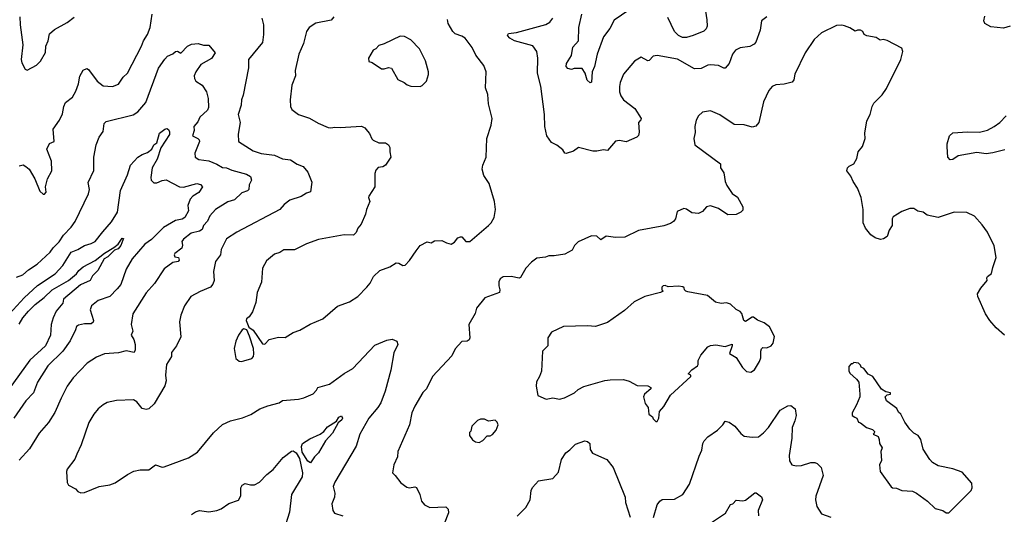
# Model space of a CAD drawing. Extents: x 1245432 to 1420865, y 606325 to 671314.
# Tile 94 of 256: x 1307060 to 1314421, y 626636 to 630334. Entities that reach past the tile are written whole.
import ezdxf

# ---------------------------------------------------------------- set-up
doc = ezdxf.new("R2010")
doc.units = 0

msp = doc.modelspace()

# ---------------------------------------------------------------- linework, layer by layer
at = {"layer": '0CON20XD'}
for points in [[(1311675, 630447.8), (1311505, 630329.6), (1311471.7, 630268.3), (1311423.3, 630205), (1311376.4, 630075), (1311357.5, 629985), (1311340.5, 629945), (1311335, 629865.8), (1311325, 629862.9), (1311302, 629882), (1311287.9, 629935), (1311265, 629969.4), (1311205, 629968), (1311185, 629960.8), (1311158.5, 629968.5), (1311145.8, 629985), (1311146.9, 630005), (1311184.4, 630065), (1311195, 630127.5), (1311237.1, 630175), (1311240.6, 630275), (1311261.4, 630375)], [(1312179.2, 630445), (1312197, 630333), (1312199.1, 630285), (1312191.5, 630265), (1312175, 630247.5), (1312095, 630214.5), (1312045, 630201.2), (1312015, 630200.8), (1311984.7, 630214.7), (1311954.4, 630245), (1311905, 630351.2)], [(1307055, 629241.2), (1307085, 629248.8), (1307107.1, 629237.1), (1307130, 629215), (1307174.2, 629144.2), (1307211.7, 629051.7), (1307235, 629030), (1307245, 629030), (1307257.5, 629045), (1307252.5, 629085), (1307266.7, 629145), (1307300, 629205), (1307298.8, 629275), (1307263.8, 629365), (1307281.7, 629408.3), (1307317, 629423), (1307310, 629515), (1307357, 629583), (1307378.9, 629631.1), (1307389.4, 629685), (1307402, 629715), (1307454.4, 629755.6), (1307480.7, 629799.3), (1307500.6, 629855), (1307508.6, 629911.4), (1307535, 629956.7), (1307562.3, 629967.7), (1307575, 629962), (1307640, 629875), (1307685, 629838.6), (1307755, 629834.2), (1307798.7, 629851.3), (1307834, 629905), (1307866.1, 629933.9), (1307971.4, 630135), (1307985.5, 630174.5), (1308016, 630224), (1308035.4, 630274.6), (1308050, 630375)], [(1314465, 630284.4), (1314415, 630270), (1314320.5, 630280.5), (1314274.4, 630305), (1314266.7, 630325), (1314275, 630360)], [(1307060.8, 630355), (1307062.5, 630295), (1307083.9, 630146.1), (1307071.2, 630035), (1307075, 630010), (1307100, 629965), (1307115, 629957.5), (1307185, 629993.3), (1307215, 630023.8), (1307252.1, 630087.9), (1307256, 630135), (1307273.8, 630175), (1307282.1, 630227.9), (1307320.8, 630259.2), (1307416.2, 630313.8), (1307467.5, 630352.5)], [(1308871.4, 630345), (1308881.9, 630295), (1308883.6, 630223.6), (1308875, 630163.8), (1308771.2, 630035), (1308770.8, 629975), (1308731.7, 629768.3), (1308719.2, 629735), (1308715.9, 629694.1), (1308694.2, 629625), (1308707.5, 629565), (1308692.1, 629477.9), (1308695, 629423.3), (1308805, 629353.1), (1308865.9, 629334.1), (1308965, 629321.4), (1309025, 629292.9), (1309085, 629286), (1309135, 629254.2), (1309180, 629235), (1309213.8, 629195), (1309245, 629120), (1309233.8, 629046.2), (1309205, 629037.5), (1309165, 629011.8), (1309079.2, 628985), (1309037.1, 628952.9), (1309003.8, 628915), (1308684.3, 628745), (1308607.1, 628695), (1308566, 628615), (1308561.2, 628575), (1308523.7, 628526.3), (1308508.3, 628451.7), (1308514.2, 628385), (1308502.7, 628357.3), (1308486.7, 628335), (1308408.6, 628301.4), (1308340, 628265), (1308292, 628195), (1308264.2, 628125), (1308254.2, 628075), (1308265, 627962.5), (1308232, 627895), (1308194, 627845), (1308195.8, 627815), (1308157.5, 627755), (1308150, 627675), (1308154, 627635), (1308144.3, 627595.7), (1308065, 627461.2), (1308025.8, 627424.2), (1308005, 627418.8), (1307975, 627427.5), (1307935, 627476.7), (1307911.7, 627491.7), (1307785, 627486.2), (1307715, 627472), (1307683.3, 627455), (1307646.2, 627425), (1307614.4, 627385.6), (1307577.3, 627322.7), (1307518.8, 627155), (1307488, 627085), (1307472.3, 627047.7), (1307416.1, 626973.9), (1307410, 626955), (1307414.2, 626874.2), (1307425, 626853.3), (1307476.1, 626826.1), (1307495, 626807.5), (1307517, 626797), (1307545, 626798.8), (1307655, 626844), (1307735, 626857.5), (1307775, 626870.8), (1307865, 626932.5), (1307912.7, 626957.3), (1307960.5, 626969.5), (1308025, 626968.8), (1308075, 627006), (1308125, 626987.5), (1308139.3, 626990.7), (1308322.7, 627057.3), (1308388.7, 627101.3), (1308508.8, 627245), (1308575, 627307.5), (1308635, 627334), (1308725, 627357.5), (1308786.9, 627383.1), (1308855, 627424), (1308915, 627447.5), (1309000.5, 627469.5), (1309025, 627486.2), (1309145, 627497.5), (1309185, 627507.5), (1309253.6, 627536.4), (1309280, 627565), (1309290, 627585), (1309375, 627610), (1309485, 627687.5), (1309550.8, 627725), (1309715, 627900.6), (1309805, 627938.2), (1309845, 627945.5), (1309879.3, 627929.3), (1309886.9, 627905), (1309855.8, 627844.2), (1309835.5, 627714.5), (1309793, 627557), (1309759.5, 627470.5), (1309736.6, 627433.4), (1309669.2, 627355), (1309602.2, 627235), (1309575.4, 627144.6), (1309415, 626876.7), (1309404.4, 626845), (1309415.7, 626795), (1309414, 626765), (1309394.2, 626715), (1309400, 626665), (1309413.8, 626645), (1309475, 626623.3)], [(1309407.3, 630355), (1309389.2, 630330.8), (1309273.2, 630306.8), (1309225, 630276.2), (1309204, 630245), (1309182, 630155), (1309147.5, 630075), (1309118.8, 629955), (1309120.8, 629915), (1309093.8, 629845), (1309080.8, 629735), (1309084, 629685), (1309095, 629663.3), (1309145, 629624.2), (1309227.3, 629597.3), (1309290.9, 629560.9), (1309365, 629528.1), (1309385, 629524.3), (1309415, 629530.8), (1309455, 629528), (1309615, 629537.5), (1309640, 629525), (1309660.3, 629500.3), (1309675, 629483.8), (1309691.8, 629441.8), (1309702.4, 629432.4), (1309745, 629412.5), (1309795, 629413.3), (1309817.7, 629397.7), (1309828.3, 629378.3), (1309826.2, 629345), (1309833.6, 629306.4), (1309795, 629246.2), (1309775, 629234), (1309740.5, 629229.5), (1309722.1, 629207.9), (1309714.3, 629185), (1309714.3, 629085), (1309670, 629015), (1309667.5, 629005), (1309677.5, 628975), (1309652.5, 628915), (1309645, 628880), (1309612.5, 628805), (1309587.5, 628775), (1309576.1, 628743.9), (1309555, 628723.8), (1309485, 628724.3), (1309295, 628689.4), (1309205, 628658.6), (1309115, 628613.8), (1309035, 628613.3), (1309005.9, 628594.1), (1308965, 628580), (1308905, 628530), (1308874.2, 628475.8), (1308867.7, 628372.3), (1308836.2, 628295), (1308825, 628220), (1308801.2, 628148.8), (1308776.7, 628113.3), (1308755, 628097.5), (1308753.8, 628085), (1308773.8, 628033.8), (1308805, 628012.5), (1308875, 627910.8), (1308891.7, 627908.3), (1308926, 627944), (1308995, 627960), (1309045, 627958), (1309104.3, 627995.7), (1309155, 628012.5), (1309231.7, 628058.3), (1309325, 628098), (1309435, 628191.4), (1309525, 628224.3), (1309586.8, 628263.2), (1309655, 628333.8), (1309680, 628365), (1309706, 628415), (1309751.1, 628458.9), (1309827.5, 628485), (1309875, 628516.7), (1309895, 628513.8), (1309925, 628496.7), (1309940.7, 628499.3), (1309975, 628532.5), (1310024, 628605), (1310055, 628646.2), (1310105, 628673.8), (1310135, 628666.7), (1310160.7, 628679.3), (1310215, 628682.5), (1310250, 628665), (1310285, 628656.7), (1310309.5, 628670.5), (1310335, 628702.5), (1310355, 628710), (1310365, 628710), (1310395, 628676.7), (1310423.9, 628676.1), (1310565.9, 628794.1), (1310585.8, 628814.2), (1310605.8, 628854.2), (1310615.8, 628915), (1310608.8, 628975), (1310569.5, 629109.5), (1310529.3, 629169.3), (1310517, 629217), (1310521.1, 629245), (1310546.9, 629305), (1310551.9, 629445), (1310584.3, 629545), (1310592.5, 629595), (1310564, 629705), (1310560, 629775), (1310542, 629825), (1310546.1, 629943.9), (1310530.8, 629990.8), (1310469.7, 630069.7), (1310443.8, 630125), (1310390, 630195), (1310365, 630211.4), (1310315, 630229.2), (1310298, 630245), (1310264.2, 630305), (1310258, 630335)], [(1314422.5, 627975), (1314360.7, 628030.7), (1314313.3, 628085), (1314280, 628135), (1314222.5, 628265), (1314220, 628285), (1314244.2, 628325.8), (1314293.3, 628385), (1314290, 628405), (1314295, 628413.3), (1314324.4, 628435.6), (1314335, 628480), (1314358.6, 628555), (1314344.3, 628644.3), (1314294.2, 628745), (1314255, 628800), (1314197.5, 628865), (1314141.7, 628891.7), (1314045, 628893.8), (1313925, 628853.8), (1313845, 628871.2), (1313815, 628893.8), (1313775, 628902), (1313745, 628921.2), (1313715, 628921.2), (1313655, 628900), (1313590.7, 628859.3), (1313583.3, 628845), (1313582.5, 628795), (1313559.3, 628760.7), (1313545, 628713.3), (1313517.5, 628695), (1313495, 628690), (1313455, 628703.3), (1313422.5, 628725), (1313383.3, 628775), (1313366.7, 628815), (1313366.2, 628915), (1313350, 629005), (1313322, 629075), (1313290, 629125), (1313273.3, 629165), (1313243.6, 629203.6), (1313247.5, 629225), (1313261.7, 629238.3), (1313296.7, 629255), (1313318.8, 629295), (1313329.2, 629345), (1313360, 629385), (1313380, 629445), (1313378.8, 629485), (1313393.6, 629576.4), (1313418.8, 629625), (1313432.5, 629685), (1313445, 629710), (1313508.3, 629771.7), (1313539.5, 629820.5), (1313647.5, 630035), (1313662.5, 630095), (1313655, 630120), (1313545, 630177.5), (1313515, 630186.2), (1313491.7, 630181.7), (1313461.7, 630201.7), (1313394.1, 630214.1), (1313374, 630224), (1313363.3, 630245), (1313345.7, 630255.7), (1313323.9, 630256.1), (1313305, 630247.5), (1313265, 630273.8), (1313225, 630288.8), (1313205, 630293.8), (1313165, 630290), (1313054.2, 630235.8), (1312998.8, 630185), (1312931.2, 630085), (1312855, 629926.7), (1312847.5, 629885), (1312835, 629866.2), (1312775, 629850.8), (1312712.7, 629847.3), (1312685.9, 629834.1), (1312661.2, 629805), (1312620, 629720), (1312586.7, 629565), (1312563.1, 629536.9), (1312535, 629530.8), (1312475, 629547.1), (1312401.1, 629551.1), (1312293.6, 629623.6), (1312225, 629653.3), (1312165, 629643.3), (1312133.3, 629615), (1312116.4, 629583.6), (1312106.7, 629535), (1312110.7, 629489.3), (1312098.8, 629445), (1312108.3, 629398.3), (1312300, 629255), (1312300, 629225), (1312325, 629190), (1312333.8, 629125), (1312346.2, 629095), (1312386.7, 629035), (1312427.1, 629007.1), (1312466.7, 628935), (1312465, 628910), (1312450, 628895), (1312415, 628877.5), (1312354.2, 628874.2), (1312285, 628921.2), (1312225, 628941.2), (1312194.2, 628935.8), (1312165, 628900), (1312135, 628883.8), (1312085, 628888.8), (1312045, 628916.2), (1312025, 628921.2), (1311975, 628900), (1311962.5, 628845), (1311947.5, 628825), (1311925, 628810), (1311875, 628792.5), (1311685, 628758.8), (1311585, 628708.8), (1311515, 628705.8), (1311445, 628714.2), (1311405, 628688.8), (1311375, 628716), (1311335, 628716.7), (1311235, 628672.5), (1311207.5, 628645), (1311189.3, 628610.7), (1311135, 628580), (1311055, 628567.5), (1311015, 628567.5), (1310991.7, 628558.3), (1310925, 628550), (1310885, 628521.2), (1310845, 628476.2), (1310805, 628406.7), (1310795, 628402.5), (1310735, 628413.3), (1310675, 628412.5), (1310653, 628397), (1310642.5, 628375), (1310642.5, 628345), (1310650, 628315), (1310647.5, 628295), (1310537.5, 628255), (1310475, 628177.5), (1310463.9, 628136.1), (1310416.7, 628055), (1310425.8, 627955), (1310420.5, 627939.5), (1310405, 627930), (1310365, 627926.7), (1310316.6, 627873.4), (1310290.3, 627819.7), (1310146, 627665), (1310102, 627575), (1310075, 627546.7), (1310014, 627445), (1309992, 627395), (1309974.2, 627305), (1309886, 627105), (1309883.3, 627065), (1309856.7, 627005), (1309847.5, 626945), (1309866.2, 626925), (1309910.3, 626870.3), (1309955, 626838.8), (1309975, 626834), (1310015, 626842.5), (1310025.9, 626835.9), (1310051.2, 626785), (1310063.2, 626733.2), (1310085, 626706.7), (1310127, 626687), (1310245, 626692.5), (1310263.6, 626673.6), (1310266.1, 626646.1), (1310232.5, 626565)], [(1312646.2, 630355), (1312606.2, 630325), (1312595.7, 630254.3), (1312563.8, 630165), (1312550.3, 630149.7), (1312517.6, 630132.4), (1312447.2, 630122.8), (1312410, 630105), (1312389.4, 630075), (1312363.4, 630006.6), (1312335, 629972), (1312325, 629970.8), (1312285, 629990.8), (1312225, 629995.6), (1312205, 629992.9), (1312155, 629968.6), (1312105, 629965.7), (1311978.2, 630038.2), (1311825, 630065.6), (1311795, 630060), (1311765, 630028.8), (1311755, 630026.2), (1311705, 630053.3), (1311656.1, 630023.9), (1311575, 629926.7), (1311548.6, 629865), (1311544.2, 629834.2), (1311543.9, 629793.9), (1311553.3, 629765), (1311573.8, 629735), (1311659.5, 629669.5), (1311705.5, 629595), (1311704, 629585), (1311686.2, 629565), (1311691.7, 629491.7), (1311685, 629467.5), (1311673.3, 629455), (1311595, 629419.5), (1311545, 629430), (1311515, 629426.7), (1311455, 629356.2), (1311425, 629362), (1311375, 629350.8), (1311345, 629350.8), (1311238.3, 629378.3), (1311199.6, 629350.4), (1311145, 629334.5), (1311135, 629336), (1311120, 629360), (1311076.1, 629396.1), (1311035, 629416.7), (1311000, 629465), (1310985.6, 629535), (1310983.8, 629625), (1310956, 629836), (1310930, 629935), (1310934.3, 630045), (1310927.1, 630095), (1310895, 630138.9), (1310758, 630175), (1310724, 630195), (1310706.2, 630215), (1310715, 630230), (1310773, 630237), (1310992.6, 630297.4), (1311023.8, 630316.2), (1311045, 630346)], [(1307035, 628408), (1307083.7, 628426.3), (1307126.6, 628463.4), (1307191.4, 628505), (1307288.1, 628595), (1307311.3, 628628.7), (1307355, 628673.1), (1307386.6, 628723.4), (1307445, 628783.8), (1307475, 628824.5), (1307575, 629032.5), (1307581.8, 629065), (1307573, 629117), (1307615, 629207.5), (1307613.4, 629306.6), (1307630.9, 629399.1), (1307654, 629455), (1307685, 629497.5), (1307692.7, 629557.3), (1307707.5, 629572.5), (1307907.3, 629622.7), (1307942.9, 629645), (1308003.3, 629715), (1308097.6, 629972.4), (1308145, 630037.5), (1308165, 630060), (1308205, 630079.2), (1308225, 630097.1), (1308238.8, 630098.8), (1308265, 630083.8), (1308315, 630136), (1308345, 630150), (1308395, 630156.2), (1308435, 630143.8), (1308474.1, 630144.1), (1308520.8, 630085), (1308495, 630044.2), (1308415, 629998.2), (1308376.9, 629945), (1308364.3, 629915), (1308365.8, 629895), (1308376, 629875), (1308423.9, 629843.9), (1308456, 629795), (1308468.9, 629745), (1308472.7, 629677.3), (1308463.1, 629656.9), (1308407.5, 629605), (1308390.7, 629569.3), (1308362, 629535), (1308363.8, 629505), (1308352.5, 629465), (1308392.5, 629445), (1308402.5, 629435), (1308403.6, 629423.6), (1308368.1, 629335), (1308372.5, 629305), (1308399.2, 629289.2), (1308475, 629277.3), (1308534.1, 629254.1), (1308575, 629229.4), (1308605, 629226.5), (1308645, 629208.8), (1308755, 629178.6), (1308785, 629161.2), (1308793.8, 629135), (1308775, 629100), (1308773.8, 629065), (1308763.8, 629055), (1308720.5, 629039.5), (1308665, 628986.4), (1308615, 628972.5), (1308522.9, 628915), (1308482.4, 628867.6), (1308463.3, 628826.7), (1308435.3, 628795), (1308423.8, 628765), (1308405, 628752.2), (1308343, 628737), (1308285, 628692.9), (1308273.3, 628675), (1308277.7, 628647.7), (1308271.8, 628625), (1308220.8, 628585), (1308216, 628575), (1308220.8, 628560.8), (1308246.7, 628555), (1308253.3, 628535), (1308245, 628526.7), (1308205, 628518.8), (1308139.7, 628470.3), (1308067.9, 628362.1), (1308005, 628292.5), (1307905.6, 628135), (1307892.5, 628055), (1307906, 628005), (1307894, 627975), (1307912.4, 627942.4), (1307923.8, 627905), (1307923.1, 627865), (1307915, 627846.2), (1307855, 627859.1), (1307797.8, 627842.2), (1307693.4, 627836.6), (1307635, 627811.4), (1307565, 627765.7), (1307459.4, 627655), (1307414.4, 627595), (1307368.9, 627505), (1307323, 627397), (1307275, 627321.2), (1307205, 627242), (1307134.5, 627125.5), (1307055, 627040)], [(1310055, 629833.3), (1310069.3, 629840.7), (1310100, 629875), (1310116.7, 629925), (1310116.7, 629945), (1310094.2, 630025), (1310075, 630066.7), (1310048, 630115), (1309985, 630183.8), (1309937, 630207), (1309905, 630210), (1309785, 630152.5), (1309745, 630140), (1309723, 630117), (1309703.6, 630106.4), (1309667.5, 630045), (1309670.7, 630020.7), (1309695, 630013.3), (1309765, 629967.5), (1309785, 629966.7), (1309816.4, 629976.4), (1309840.7, 629970.7), (1309886.1, 629886.1), (1309935, 629863.3), (1309956.4, 629846.4), (1309985, 629836.7), (1310055, 629833.3)], [(1314425, 629361.4), (1314335, 629337.5), (1314285, 629331.1), (1314215, 629340.5), (1314075, 629316.5), (1314035, 629289.2), (1314015, 629286.9), (1313999.2, 629305), (1313992.4, 629382.4), (1313993.2, 629406.8), (1314011.2, 629465), (1314035, 629488), (1314145, 629495.4), (1314235, 629492.7), (1314295, 629508.6), (1314345, 629534.4), (1314387.1, 629565), (1314434.3, 629615.7)], [(1306982.7, 628135), (1307094.5, 628255.5), (1307192.6, 628347.4), (1307325.5, 628434.5), (1307382.5, 628495), (1307444, 628596), (1307495, 628615.2), (1307545, 628646.2), (1307595, 628659.6), (1307625, 628674.5), (1307681.7, 628748.3), (1307747.4, 628822.6), (1307790.8, 628895), (1307813.7, 629056.3), (1307865.6, 629175), (1307887.8, 629245), (1307942.5, 629305), (1307975, 629326.6), (1308015, 629340.9), (1308047.5, 629365), (1308061.8, 629398.2), (1308085.7, 629414.3), (1308104.9, 629485.1), (1308145, 629515.4), (1308159.1, 629519.1), (1308171.7, 629511.7), (1308179.7, 629495), (1308179.7, 629475), (1308114.8, 629375.2), (1308089, 629291), (1308050, 629225), (1308039.5, 629155), (1308041.9, 629135), (1308063.3, 629115), (1308085, 629112.9), (1308125, 629132), (1308155.9, 629135.9), (1308255, 629084.3), (1308285, 629081.1), (1308385, 629108.6), (1308412.7, 629102.7), (1308426.7, 629085), (1308399.2, 629040.8), (1308355, 629015.6), (1308335, 628992.9), (1308316.4, 628945), (1308322.2, 628905), (1308295, 628854.6), (1308275, 628842.9), (1308225, 628832.9), (1308135, 628780.8), (1308045, 628690), (1307994.7, 628655.3), (1307901.1, 628545), (1307855, 628468.8), (1307816.2, 628355), (1307789.2, 628320.8), (1307734.5, 628265), (1307646, 628235), (1307598, 628195), (1307585.9, 628164.1), (1307611.4, 628085), (1307608.8, 628071.2), (1307595, 628060.8), (1307545, 628059.6), (1307500.6, 628049.4), (1307485, 628038.8), (1307476.9, 628015), (1307438.3, 627931.7), (1307381.5, 627855), (1307271.5, 627745), (1307194.4, 627625), (1307164.4, 627545), (1307106.9, 627485), (1307015.7, 627355)], [(1307055, 628056.9), (1307084, 628106), (1307124.7, 628155), (1307175, 628204.6), (1307244.2, 628255.8), (1307302.5, 628315), (1307425.4, 628384.6), (1307485.8, 628434.2), (1307501.7, 628458.3), (1307534.5, 628485.5), (1307625, 628533.2), (1307695, 628589.4), (1307765, 628630), (1307795.3, 628654.7), (1307825, 628700.5), (1307835, 628697.5), (1307832.1, 628685), (1307815, 628644.5), (1307795, 628621.6), (1307770, 628610), (1307718.6, 628561.4), (1307691.8, 628545), (1307645, 628457.5), (1307605, 628418.8), (1307585.8, 628385), (1307515, 628351.5), (1307388.2, 628245), (1307383.3, 628215), (1307333.7, 628155), (1307309.7, 628105), (1307294.4, 628055), (1307289.4, 627975), (1307253.8, 627895), (1307135, 627788.5), (1306982.3, 627575)], [(1311825, 627330), (1311837.5, 627355), (1311842.5, 627405), (1311875, 627442.5), (1311925, 627527.5), (1312077.5, 627665), (1312077.5, 627675), (1312057.5, 627685), (1312084.2, 627715), (1312126, 627745), (1312132.5, 627755), (1312132.5, 627785), (1312150.8, 627825), (1312205, 627887.5), (1312225, 627897.1), (1312265, 627902.9), (1312335, 627890), (1312385, 627907.5), (1312386.2, 627895), (1312367.5, 627837.5), (1312415, 627807.5), (1312462.7, 627732.7), (1312493, 627703), (1312525, 627698), (1312553.8, 627715), (1312591.7, 627778.3), (1312600, 627805), (1312599.4, 627855), (1312605, 627873.3), (1312615, 627883.8), (1312645, 627880), (1312677.5, 627895), (1312692.5, 627915), (1312702.5, 627965), (1312666.4, 628036.4), (1312625, 628067.5), (1312575, 628087.5), (1312545, 628110), (1312535, 628110), (1312485, 628076.7), (1312474.2, 628084.2), (1312458, 628138), (1312445, 628152.5), (1312415, 628166.7), (1312375, 628206), (1312345, 628216.2), (1312305, 628211.2), (1312262.3, 628222.3), (1312202.1, 628272.1), (1312055, 628298.8), (1312040, 628305), (1312030, 628315), (1312028.3, 628328.3), (1312016.4, 628336.4), (1311985, 628342.5), (1311907, 628337), (1311885, 628346.7), (1311870, 628345), (1311860, 628335), (1311860, 628315), (1311870, 628305), (1311850, 628295), (1311732.5, 628265), (1311652.5, 628225), (1311580.5, 628159.5), (1311455, 628070), (1311365, 628038.8), (1311305, 628046), (1311125, 628040.8), (1311035, 627998), (1311007.5, 627955), (1311007.5, 627895), (1310968, 627855), (1310960, 627705), (1310946.2, 627665), (1310923.9, 627626.1), (1310920, 627595), (1310933, 627523), (1310995, 627497.5), (1311045, 627506.7), (1311095, 627496.7), (1311133.9, 627506.1), (1311207.5, 627545), (1311235, 627568.8), (1311278.3, 627591.7), (1311435, 627636), (1311475, 627642), (1311575, 627644), (1311615, 627632), (1311675, 627600), (1311755, 627595.8), (1311777.5, 627585), (1311777.5, 627575), (1311732, 627535), (1311724.2, 627515), (1311728, 627495), (1311736.7, 627465), (1311757.5, 627435), (1311762.5, 627385), (1311790, 627365), (1311795, 627350), (1311815, 627330), (1311825, 627330)], [(1308715, 627777.5), (1308735, 627783.3), (1308795, 627800), (1308808, 627815), (1308811.5, 627835), (1308806.7, 627875), (1308778.1, 627968.1), (1308757.5, 628015), (1308735, 628023.3), (1308722.5, 628015), (1308696.7, 627975), (1308675, 627930), (1308662.5, 627875), (1308675, 627800), (1308700.7, 627780.7), (1308715, 627777.5)], [(1314005, 626647.5), (1314172.5, 626815), (1314181.2, 626835), (1314177.7, 626867.7), (1314105, 626950), (1314035, 626976), (1313925, 626998.8), (1313885, 627023.3), (1313863.8, 627045), (1313815, 627122.5), (1313796.2, 627195), (1313777.5, 627225), (1313743.6, 627243.6), (1313713.6, 627273.6), (1313677.5, 627325), (1313647.5, 627385), (1313630.7, 627400.7), (1313616.4, 627426.4), (1313540, 627485), (1313530, 627515), (1313545, 627530), (1313570, 627535), (1313570, 627545), (1313535, 627552.5), (1313502.3, 627572.3), (1313437.5, 627665), (1313403.6, 627683.6), (1313370, 627725), (1313350, 627735), (1313345, 627750), (1313330, 627765), (1313295, 627770), (1313285, 627760), (1313275, 627760), (1313258.3, 627741.7), (1313258.3, 627708.3), (1313265, 627690), (1313316.4, 627646.4), (1313332.5, 627625), (1313340, 627535), (1313340, 627515), (1313316.7, 627455), (1313284, 627395), (1313283.9, 627373.9), (1313303.3, 627363.3), (1313317.5, 627355), (1313330, 627325), (1313345, 627320), (1313390, 627285), (1313435, 627270), (1313450, 627255), (1313448.3, 627241.7), (1313440, 627235), (1313478.3, 627218.3), (1313486.1, 627196.1), (1313486.7, 627165), (1313506.4, 627133.6), (1313496.7, 627105), (1313503, 627037), (1313487.5, 627005), (1313493.8, 626955), (1313575, 626842.5), (1313585, 626833.3), (1313615, 626832.5), (1313655, 626813.3), (1313735, 626808.8), (1313765, 626793.8), (1313846.7, 626735), (1313905, 626678.8), (1313960, 626665), (1313985, 626647.5), (1314005, 626647.5)], [(1311797.3, 626612.7), (1311825, 626707.5), (1311846.1, 626733.9), (1311864.1, 626745.9), (1311955, 626748.8), (1312018, 626785), (1312067.9, 626862.1), (1312139.1, 627070.9), (1312158.6, 627115), (1312165.8, 627164.2), (1312175.7, 627184.3), (1312204.4, 627215.6), (1312275.8, 627265), (1312315.7, 627304.3), (1312335, 627332.5), (1312365, 627323.8), (1312405.6, 627295.6), (1312450.3, 627240.3), (1312475, 627221.2), (1312535, 627212), (1312584.1, 627215.9), (1312621.2, 627245), (1312657.5, 627285), (1312745, 627413.3), (1312802.3, 627447.7), (1312825, 627450), (1312856, 627425), (1312864, 627375), (1312855.8, 627335), (1312835.7, 627285), (1312831.4, 627205), (1312811.4, 627075), (1312814, 627035), (1312832.5, 627005), (1312865, 626997.5), (1312905, 627000.8), (1312975, 627022), (1313005, 627023.8), (1313022.5, 627015), (1313052.5, 626985), (1313066, 626925), (1313011.2, 626771.2), (1313010, 626745), (1313020, 626695), (1313055, 626640), (1313123.6, 626613.6)], [(1309235, 627020.8), (1309215, 627032.9), (1309170.5, 627100.5), (1309166.9, 627143.1), (1309174.1, 627165.9), (1309230.1, 627199.9), (1309305.6, 627235), (1309333.1, 627255), (1309360.4, 627289.6), (1309429, 627331), (1309445, 627361.9), (1309465, 627371.2), (1309472.5, 627355), (1309468, 627342), (1309441, 627319), (1309397.5, 627242.5), (1309345, 627184.5), (1309295, 627095.8), (1309264.2, 627065), (1309235, 627020.8)], [(1310495, 627172.5), (1310523, 627187), (1310555, 627222.5), (1310576.4, 627223.6), (1310595, 627232.5), (1310622.5, 627265), (1310637.5, 627305), (1310630, 627325), (1310615, 627340), (1310565, 627332.5), (1310535, 627347.5), (1310505, 627347.5), (1310483.6, 627336.4), (1310440, 627295), (1310431.7, 627258.3), (1310423, 627247), (1310422.5, 627225), (1310445, 627192.5), (1310468.3, 627178.3), (1310495, 627172.5)], [(1310778.3, 626621.7), (1310845, 626686.7), (1310875.7, 626745), (1310882.5, 626815), (1310893.2, 626836.8), (1310937.5, 626885), (1311045.6, 626904.4), (1311087.9, 626952.1), (1311110, 627045), (1311143.4, 627096.6), (1311173.3, 627116.7), (1311215, 627160), (1311285, 627186.2), (1311305, 627180), (1311321.2, 627165), (1311325, 627120), (1311342.3, 627092.3), (1311448.8, 627045), (1311497.5, 626985), (1311586, 626765), (1311590, 626725), (1311622.5, 626615)], [(1308343.8, 626635), (1308375, 626653.8), (1308405, 626663.8), (1308475, 626653.8), (1308535, 626663.8), (1308565, 626676.7), (1308622.3, 626717.7), (1308695, 626741.2), (1308712, 626775), (1308712.5, 626835), (1308724, 626855), (1308745, 626865.7), (1308785.6, 626855.6), (1308815, 626855.6), (1308852, 626875), (1308906.7, 626933.3), (1308955, 626971.9), (1309029.3, 627060.7), (1309092.1, 627107.9), (1309105, 627110), (1309126.3, 627096.3), (1309152.8, 627052.8), (1309174.5, 626945.5), (1309171.5, 626915), (1309090.9, 626785), (1309076.9, 626653.1), (1309035, 626517.5)], [(1312232.5, 626575), (1312336.7, 626645), (1312375, 626710), (1312390, 626715), (1312415, 626742.5), (1312465, 626737.5), (1312485, 626741.2), (1312555, 626796.7), (1312565, 626797.5), (1312605, 626766.7), (1312612, 626745), (1312580.8, 626665), (1312583.1, 626625)]]:
    msp.add_lwpolyline(points, dxfattribs=at)

doc.saveas('drawing.dxf')
